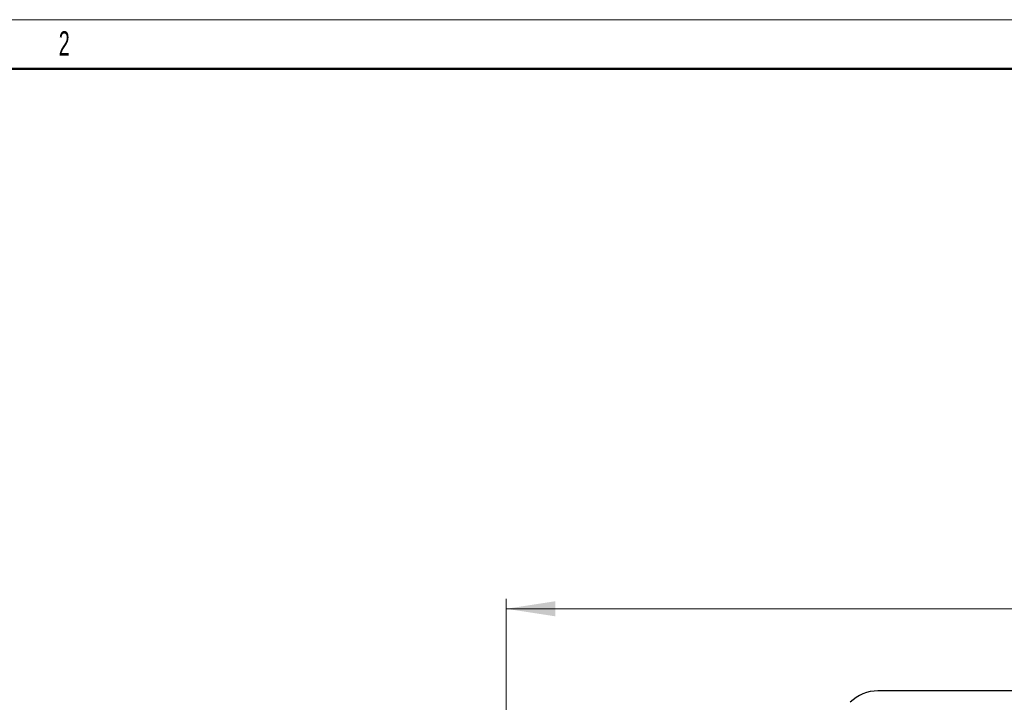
# Model space of a CAD drawing. Header units: millimetres. Extents: x 0 to 420, y 0 to 297.
# Tile 17 of 18: x 100 to 201, y 227 to 297. Entities that reach past the tile are written whole.
import ezdxf

# ---------------------------------------------------------------- set-up
doc = ezdxf.new("R2010")
doc.units = ezdxf.units.MM
doc.layers.add('ОСНОВНОЙ', color=7, linetype='Continuous', lineweight=25)
doc.styles.add('SLDTEXTSTYLE1', font='TXT', dxfattribs={"width": 0.7})
doc.styles.add('SLDTEXTSTYLE2', font='TXT', dxfattribs={"width": 0.605})
doc.dimstyles.new('SLDDIMSTYLE1', dxfattribs={"dimtxt": 5, "dimasz": 3.5, "dimexe": 0, "dimexo": 0.0625, "dimgap": 1.25, "dimtad": 2, "dimrnd": 1e-09, "dimzin": 12, "dimdsep": 46, "dimtxsty": 'SLDTEXTSTYLE1', "dimsah": 1, "dimcen": 0.09, "dimadec": 0, "dimazin": 3, "dimtfac": 1, "dimtdec": 3, "dimtofl": 0, "dimtmove": 0, "dimatfit": 3, "dimfxl": 1, "dimfrac": 2, "dimtolj": 1, "dimtzin": 12, "dimarcsym": 0})

# ---------------------------------------------------------------- blocks, each defined once
blk = doc.blocks.new('_D_2')
at = {"color": 7, "linetype": 'Continuous', "lineweight": 0}
for p, q in [((150.08, 224.16), (150.08, 237.92)), ((285.08, 228.56), (285.08, 237.92)), ((150.08, 236.92), (285.08, 236.92))]:
    blk.add_line(p, q, dxfattribs=at)
at = {"color": 7, "linetype": 'Continuous', "lineweight": 18}
for points in [[(150.08, 236.92), (155.08, 236.15), (155.08, 237.69)], [(285.08, 236.92), (280.08, 237.69), (280.08, 236.15)]]:
    blk.add_solid(points, dxfattribs=at)
at = {"color": 7, "linetype": 'Continuous', "lineweight": 18, "insert": (215.09, 243.36), "char_height": 5, "attachment_point": 1, "style": 'SLDTEXTSTYLE1'}
blk.add_mtext('135', dxfattribs=at)

msp = doc.modelspace()

# ---------------------------------------------------------------- linework, layer by layer
at = {"color": 7, "linetype": 'Continuous', "lineweight": 18}
msp.add_line((0, 297), (420, 297), dxfattribs=at)
at = {"color": 7, "linetype": 'Continuous', "lineweight": 50}
msp.add_line((415, 292), (20, 292), dxfattribs=at)
at = {"color": 7, "linetype": 'Continuous', "lineweight": 25}
msp.add_line((205.079, 228.553), (187.993, 228.553), dxfattribs=at)
msp.add_arc((187.993, 224.553), 4, 90, 135, dxfattribs=at)
at = {"layer": 'ОСНОВНОЙ', "linetype": 'Continuous', "lineweight": 18}
msp.add_line((20, 292), (415, 292), dxfattribs=at)

# ---------------------------------------------------------------- texts
at = {"layer": 'ОСНОВНОЙ', "insert": (104.983, 295.823), "char_height": 2.5, "attachment_point": 2, "style": 'SLDTEXTSTYLE2'}
msp.add_mtext('2', dxfattribs=at)

# ---------------------------------------------------------------- dimensions: what is measured, and where the dimension line sits
at = {"color": 7, "linetype": 'Continuous', "lineweight": 18}
dim = msp.add_linear_dim(base=(285.079, 236.919), p1=(150.079, 224.153), p2=(285.079, 228.553), dimstyle='SLDDIMSTYLE1', dxfattribs=at)
dim.commit()
dim.dimension.update_dxf_attribs({"geometry": '_D_2', "text_midpoint": (218.999, 236.919), "dimtype": 160})

doc.saveas('drawing.dxf')
